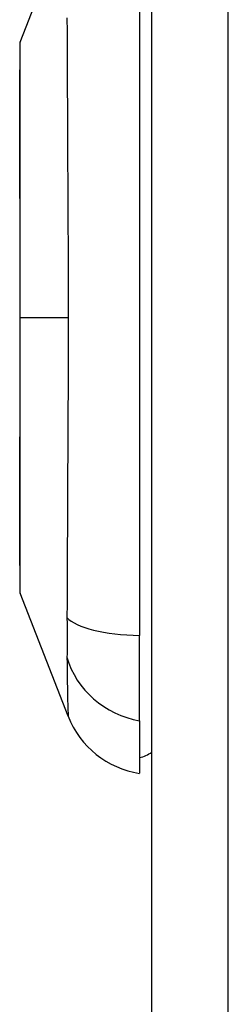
# Model space of a CAD drawing. Header units: inches. Extents: x 15 to 513, y 46 to 241.
# Tile 185 of 198: x 300.22 to 300.49, y 146.229 to 147.505. Entities that reach past the tile are written whole.
import ezdxf

# ---------------------------------------------------------------- set-up
doc = ezdxf.new("R2010")
doc.units = ezdxf.units.IN
doc.header["$MEASUREMENT"] = 0
doc.layers.add('Visible Edges(ANSI)', color=7, linetype='Continuous', lineweight=25)
doc.layers.add('Visible Tangent Edges(ANSI)', color=7, linetype='Continuous', lineweight=25)

msp = doc.modelspace()

# ---------------------------------------------------------------- linework, layer by layer
at = {"layer": 'Visible Edges(ANSI)'}
for p, q in [((300.3913, 132.2588), (300.3913, 161.9788)), ((300.221, 147.4757), (300.2831, 147.6354)), ((300.3756, 147.5306), (300.3756, 146.7071)), ((300.2831, 146.6022), (300.221, 146.7619)), ((300.3756, 146.5963), (300.3756, 146.7071)), ((300.3756, 146.5963), (300.3756, 146.5283))]:
    msp.add_line(p, q, dxfattribs=at)
at = {"layer": 'Visible Edges(ANSI)', "flags": 128}
msp.add_lwpolyline([(300.2207, 147.4739), (300.2207, 147.4735), (300.2207, 147.4722), (300.2207, 147.4701), (300.2207, 147.4671), (300.2207, 147.4633), (300.2207, 147.4587), (300.2206, 147.4532), (300.2206, 147.4469), (300.2206, 147.4398), (300.2206, 147.432), (300.2206, 147.4234), (300.2205, 147.4141), (300.2205, 147.4041), (300.2205, 147.3934), (300.2205, 147.3821), (300.2205, 147.3701), (300.2205, 147.3575), (300.2205, 147.3443), (300.2205, 147.3307), (300.2205, 147.3164), (300.2206, 147.3017), (300.2206, 147.2865), (300.2206, 147.2709), (300.2206, 147.2549), (300.2206, 147.2387), (300.2207, 147.2222), (300.2207, 147.2054), (300.2207, 147.1884), (300.2207, 147.1712), (300.2207, 147.1539), (300.2207, 147.1365), (300.2207, 147.1191), (300.2207, 147.1017), (300.2207, 147.0843), (300.2207, 147.067), (300.2207, 147.0497), (300.2207, 147.0326), (300.2207, 147.0158), (300.2206, 146.9992), (300.2206, 146.983), (300.2206, 146.9671), (300.2206, 146.9515), (300.2206, 146.9363), (300.2205, 146.9215), (300.2205, 146.9071), (300.2205, 146.8933), (300.2205, 146.8801), (300.2205, 146.8675), (300.2205, 146.8555), (300.2205, 146.8442), (300.2205, 146.8335), (300.2205, 146.8235), (300.2206, 146.8142), (300.2206, 146.8056), (300.2206, 146.7978), (300.2206, 146.7907), (300.2206, 146.7844), (300.2207, 146.779), (300.2207, 146.7743), (300.2207, 146.7705), (300.2207, 146.7676), (300.2207, 146.7654), (300.2207, 146.7641), (300.2207, 146.7637)], dxfattribs=at)
at = {"layer": 'Visible Edges(ANSI)'}
for centre, radius, start, end in [((300.2256, 147.4739), 0.00492, 158.7495, 179.7912), ((300.2256, 146.7637), 0.00492, 180.2088, 201.2505), ((300.3932, 146.645), 0.1181, 201.2505, 261.3991), ((300.3677, 146.5873), 0.0394, 281.537, 306.8699)]:
    msp.add_arc(centre, radius, start, end, dxfattribs=at)
at = {"layer": 'Visible Tangent Edges(ANSI)'}
for p, q in [((300.4903, 132.2588), (300.4903, 161.9788)), ((300.2207, 147.1188), (300.221, 147.1188)), ((300.2831, 147.1188), (300.221, 147.1188))]:
    msp.add_line(p, q, dxfattribs=at)
at = {"layer": 'Visible Tangent Edges(ANSI)', "flags": 128}
for points in [[(300.2816, 147.5074), (300.2818, 147.4892), (300.2818, 147.4739), (300.2818, 147.4584), (300.2819, 147.4428), (300.282, 147.4272), (300.282, 147.4114), (300.2821, 147.3956), (300.2822, 147.3797), (300.2823, 147.3638), (300.2823, 147.3477), (300.2824, 147.3316), (300.2825, 147.3155), (300.2826, 147.2993), (300.2827, 147.283), (300.2828, 147.2667), (300.2828, 147.2504), (300.2829, 147.2341), (300.283, 147.2177), (300.283, 147.2013), (300.2831, 147.1848), (300.2831, 147.1683), (300.2831, 147.1518), (300.2831, 147.1353), (300.2831, 147.1188)], [(300.2207, 147.3934), (300.2207, 147.3998), (300.2207, 147.406), (300.2207, 147.412), (300.2208, 147.4177), (300.2208, 147.4232), (300.2208, 147.4285), (300.2208, 147.4334), (300.2208, 147.4382), (300.2209, 147.4426), (300.2209, 147.4468), (300.2209, 147.4508), (300.2209, 147.4544), (300.2209, 147.4578), (300.2209, 147.4609), (300.221, 147.4637), (300.221, 147.4662), (300.221, 147.4684), (300.221, 147.4703), (300.221, 147.4719), (300.221, 147.4733), (300.221, 147.4743), (300.221, 147.4751), (300.221, 147.4755), (300.221, 147.4757)], [(300.2207, 147.3464), (300.2207, 147.3485), (300.2207, 147.3506), (300.2207, 147.3527), (300.2207, 147.3548), (300.2207, 147.3569), (300.2207, 147.3589), (300.2207, 147.361), (300.2206, 147.363), (300.2206, 147.365), (300.2206, 147.367), (300.2206, 147.369), (300.2206, 147.371), (300.2206, 147.373), (300.2206, 147.3749), (300.2206, 147.3768), (300.2206, 147.3787), (300.2207, 147.3806), (300.2207, 147.3825), (300.2207, 147.3844), (300.2207, 147.3862), (300.2207, 147.388), (300.2207, 147.3898), (300.2207, 147.3916), (300.2207, 147.3934)], [(300.221, 147.1188), (300.221, 147.1291), (300.221, 147.1393), (300.221, 147.1496), (300.221, 147.1599), (300.221, 147.1701), (300.221, 147.1803), (300.221, 147.1904), (300.221, 147.2005), (300.221, 147.2105), (300.2209, 147.2204), (300.2209, 147.2302), (300.2209, 147.2398), (300.2209, 147.2494), (300.2209, 147.2589), (300.2209, 147.2683), (300.2208, 147.2776), (300.2208, 147.2868), (300.2208, 147.2958), (300.2208, 147.3047), (300.2208, 147.3133), (300.2207, 147.3219), (300.2207, 147.3302), (300.2207, 147.3384), (300.2207, 147.3464)], [(300.2207, 146.8913), (300.2207, 146.8993), (300.2207, 146.9075), (300.2207, 146.9158), (300.2208, 146.9244), (300.2208, 146.9331), (300.2208, 146.942), (300.2208, 146.951), (300.2208, 146.9601), (300.2209, 146.9694), (300.2209, 146.9787), (300.2209, 146.9882), (300.2209, 146.9978), (300.2209, 147.0075), (300.2209, 147.0173), (300.221, 147.0272), (300.221, 147.0372), (300.221, 147.0473), (300.221, 147.0574), (300.221, 147.0676), (300.221, 147.0778), (300.221, 147.0881), (300.221, 147.0983), (300.221, 147.1086), (300.221, 147.1188)], [(300.2831, 147.1188), (300.2831, 147.1023), (300.2831, 147.0858), (300.2831, 147.0693), (300.2831, 147.0528), (300.283, 147.0363), (300.283, 147.0199), (300.2829, 147.0035), (300.2828, 146.9871), (300.2828, 146.9708), (300.2827, 146.9545), (300.2826, 146.9382), (300.2825, 146.9221), (300.2824, 146.9059), (300.2823, 146.8898), (300.2823, 146.8738), (300.2822, 146.8579), (300.2821, 146.842), (300.282, 146.8262), (300.282, 146.8105), (300.2819, 146.7948), (300.2818, 146.7793), (300.2818, 146.7638), (300.2818, 146.7484), (300.2816, 146.7302)], [(300.2207, 146.8442), (300.2207, 146.846), (300.2207, 146.8478), (300.2207, 146.8496), (300.2207, 146.8514), (300.2207, 146.8533), (300.2207, 146.8551), (300.2207, 146.857), (300.2206, 146.8589), (300.2206, 146.8608), (300.2206, 146.8627), (300.2206, 146.8647), (300.2206, 146.8666), (300.2206, 146.8686), (300.2206, 146.8706), (300.2206, 146.8726), (300.2206, 146.8746), (300.2207, 146.8766), (300.2207, 146.8787), (300.2207, 146.8807), (300.2207, 146.8828), (300.2207, 146.8849), (300.2207, 146.887), (300.2207, 146.8891), (300.2207, 146.8913)], [(300.221, 146.762), (300.221, 146.7621), (300.221, 146.7625), (300.221, 146.7633), (300.221, 146.7643), (300.221, 146.7657), (300.221, 146.7673), (300.221, 146.7692), (300.221, 146.7715), (300.221, 146.774), (300.2209, 146.7768), (300.2209, 146.7799), (300.2209, 146.7832), (300.2209, 146.7869), (300.2209, 146.7908), (300.2209, 146.795), (300.2208, 146.7994), (300.2208, 146.8042), (300.2208, 146.8092), (300.2208, 146.8144), (300.2208, 146.8199), (300.2207, 146.8256), (300.2207, 146.8316), (300.2207, 146.8378), (300.2207, 146.8442)], [(300.2816, 146.7302), (300.2816, 146.7275), (300.2817, 146.7247), (300.2817, 146.722), (300.2817, 146.7194), (300.2817, 146.7168), (300.2817, 146.7142), (300.2818, 146.7117), (300.2818, 146.7093), (300.2818, 146.7069), (300.2818, 146.7046), (300.2818, 146.7023), (300.2818, 146.7001), (300.2818, 146.698), (300.2818, 146.6959), (300.2818, 146.6939), (300.2818, 146.6919), (300.2818, 146.69), (300.2817, 146.6882), (300.2817, 146.6865), (300.2817, 146.6848), (300.2817, 146.6832), (300.2817, 146.6817), (300.2816, 146.6802), (300.2816, 146.6789)], [(300.2816, 146.6789), (300.2818, 146.6707), (300.2818, 146.6651), (300.2818, 146.6597), (300.2819, 146.6546), (300.282, 146.6497), (300.282, 146.645), (300.2821, 146.6405), (300.2822, 146.6362), (300.2823, 146.6322), (300.2823, 146.6284), (300.2824, 146.6249), (300.2825, 146.6216), (300.2826, 146.6185), (300.2827, 146.6157), (300.2828, 146.6132), (300.2828, 146.6109), (300.2829, 146.6089), (300.283, 146.6071), (300.283, 146.6056), (300.2831, 146.6044), (300.2831, 146.6035), (300.2831, 146.6028), (300.2831, 146.6024), (300.2831, 146.6022)]]:
    msp.add_lwpolyline(points, dxfattribs=at)
at = {"layer": 'Visible Tangent Edges(ANSI)'}
for centre, major_axis, ratio, start_param, end_param in [((300.3955, 146.7445), (-0.118, -0.0053), 0.314585, 0.249322, 1.386592), ((300.3955, 146.7065), (-0.117, 0.0158), 0.948273, 0.391156, 1.528426)]:
    msp.add_ellipse(centre, major_axis=major_axis, ratio=ratio, start_param=start_param, end_param=end_param, dxfattribs=at)

doc.saveas('drawing.dxf')
